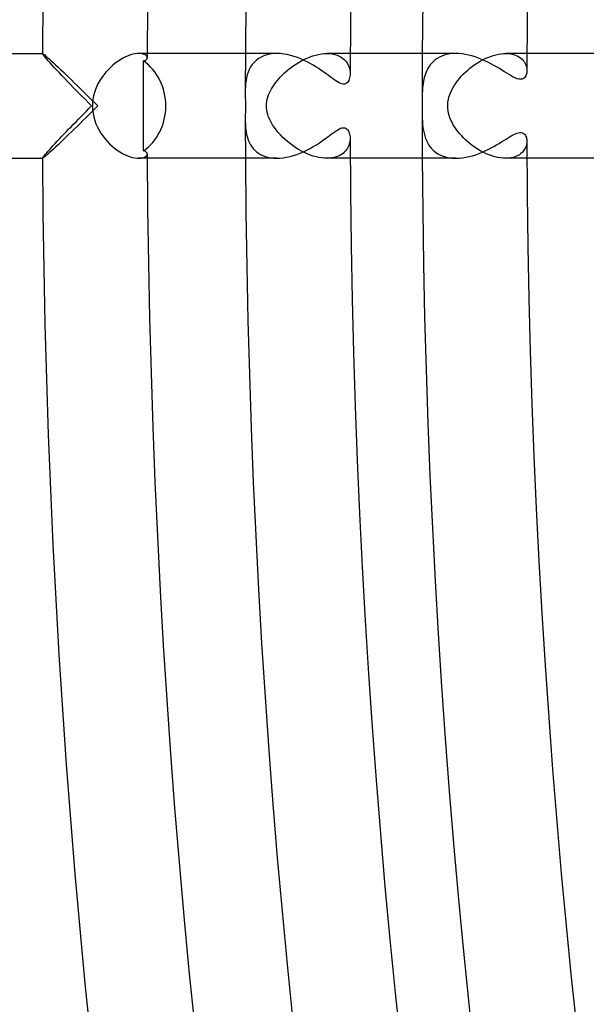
# Model space of a CAD drawing. Header units: millimetres. Extents: x -385 to 385, y -385 to 385.
# Tile 14 of 103: x -346 to -324, y -34 to 3. Entities that reach past the tile are written whole.
import ezdxf

# ---------------------------------------------------------------- set-up
doc = ezdxf.new("R2010")
doc.units = ezdxf.units.MM
doc.layers.add('HIDDEN', color=7, linetype='Continuous')
doc.layers.add('THICK', color=7, linetype='Continuous')

msp = doc.modelspace()

# ---------------------------------------------------------------- linework, layer by layer
at = {"layer": 'HIDDEN'}
for p, q in [((-344.994, 1.998), (-344.993, 1.999)), ((-344.994, 1.997), (-344.994, 1.998)), ((-344.994, 1.998), (-344.994, 1.998)), ((-344.987, 1.98), (-344.994, 1.997)), ((-344.993, 1.999), (-344.993, 2)), ((-344.993, 2), (-344.992, 2)), ((-344.992, 2), (-344.991, 2)), ((-344.967, 1.95), (-344.987, 1.98)), ((-344.935, 1.908), (-344.967, 1.95)), ((-344.89, 1.855), (-344.935, 1.908)), ((-341.725, 1.912), (-341.822, 1.87)), ((-341.632, 1.945), (-341.725, 1.912)), ((-341.544, 1.97), (-341.632, 1.945)), ((-341.46, 1.987), (-341.544, 1.97)), ((-341.381, 1.997), (-341.46, 1.987)), ((-341.309, 2), (-341.381, 1.997)), ((-340.994, 2), (-341.31, 2)), ((-341.236, 1.996), (-341.309, 2)), ((-341.172, 1.985), (-341.236, 1.996)), ((-341.118, 1.968), (-341.172, 1.985)), ((-341.074, 1.947), (-341.118, 1.968)), ((-341.039, 1.922), (-341.074, 1.947)), ((-341.015, 1.894), (-341.039, 1.922)), ((-341, 1.865), (-341.015, 1.894)), ((-336.542, 1.913), (-336.649, 1.865)), ((-336.428, 1.951), (-336.542, 1.913)), ((-336.306, 1.979), (-336.428, 1.951)), ((-336.178, 1.995), (-336.306, 1.979)), ((-336.045, 2), (-336.178, 1.995)), ((-334.778, 1.872), (-334.67, 1.91)), ((-334.67, 1.91), (-334.561, 1.941)), ((-334.561, 1.941), (-334.451, 1.966)), ((-334.451, 1.966), (-334.343, 1.985)), ((-334.343, 1.985), (-334.236, 1.996)), ((-334.236, 1.996), (-334.132, 2)), ((-334.132, 2), (-334.027, 1.996)), ((-333.244, 2), (-334.131, 2)), ((-334.027, 1.996), (-333.928, 1.984)), ((-333.928, 1.984), (-333.833, 1.964)), ((-333.833, 1.964), (-333.745, 1.936)), ((-333.745, 1.936), (-333.663, 1.901)), ((-333.663, 1.901), (-333.589, 1.86)), ((-329.747, 1.901), (-329.837, 1.859)), ((-329.652, 1.936), (-329.747, 1.901)), ((-329.55, 1.963), (-329.652, 1.936)), ((-329.442, 1.984), (-329.55, 1.963)), ((-329.328, 1.996), (-329.442, 1.984)), ((-329.21, 2), (-329.328, 1.996)), ((-327.982, 1.852), (-327.88, 1.891)), ((-327.88, 1.891), (-327.779, 1.925)), ((-327.779, 1.925), (-327.678, 1.952)), ((-327.678, 1.952), (-327.58, 1.973)), ((-327.58, 1.973), (-327.484, 1.988)), ((-327.484, 1.988), (-327.391, 1.997)), ((-327.391, 1.997), (-327.301, 2)), ((-326.494, 2), (-327.302, 2)), ((-327.301, 2), (-327.21, 1.997)), ((-327.21, 1.997), (-327.124, 1.987)), ((-327.124, 1.987), (-327.044, 1.972)), ((-327.044, 1.972), (-326.969, 1.951)), ((-326.969, 1.951), (-326.9, 1.925)), ((-326.9, 1.925), (-326.837, 1.894)), ((-326.837, 1.894), (-326.78, 1.86)), ((-344.836, 1.792), (-344.89, 1.855)), ((-344.772, 1.719), (-344.836, 1.792)), ((-344.7, 1.639), (-344.772, 1.719)), ((-344.62, 1.553), (-344.7, 1.639)), ((-344.535, 1.46), (-344.62, 1.553)), ((-342.308, 1.554), (-342.401, 1.47)), ((-342.213, 1.631), (-342.308, 1.554)), ((-342.115, 1.702), (-342.213, 1.631)), ((-342.017, 1.765), (-342.115, 1.702)), ((-341.919, 1.822), (-342.017, 1.765)), ((-341.822, 1.87), (-341.919, 1.822)), ((-340.995, 1.835), (-341, 1.865)), ((-336.985, 1.579), (-337.046, 1.488)), ((-336.915, 1.663), (-336.985, 1.579)), ((-336.836, 1.739), (-336.915, 1.663)), ((-336.747, 1.806), (-336.836, 1.739)), ((-336.649, 1.865), (-336.747, 1.806)), ((-335.488, 1.48), (-335.394, 1.547)), ((-335.394, 1.547), (-335.297, 1.611)), ((-335.297, 1.611), (-335.198, 1.672)), ((-335.198, 1.672), (-335.096, 1.728)), ((-335.096, 1.728), (-334.992, 1.781)), ((-334.992, 1.781), (-334.886, 1.829)), ((-334.886, 1.829), (-334.778, 1.872)), ((-333.589, 1.86), (-333.522, 1.813)), ((-333.522, 1.813), (-333.462, 1.76)), ((-333.462, 1.76), (-333.41, 1.703)), ((-333.41, 1.703), (-333.365, 1.641)), ((-333.365, 1.641), (-333.328, 1.576)), ((-333.328, 1.576), (-333.298, 1.509)), ((-333.298, 1.509), (-333.275, 1.44)), ((-330.185, 1.57), (-330.236, 1.498)), ((-330.128, 1.637), (-330.185, 1.57)), ((-330.065, 1.7), (-330.128, 1.637)), ((-329.995, 1.759), (-330.065, 1.7)), ((-329.919, 1.812), (-329.995, 1.759)), ((-329.837, 1.859), (-329.919, 1.812)), ((-328.67, 1.443), (-328.578, 1.513)), ((-328.578, 1.513), (-328.482, 1.581)), ((-328.482, 1.581), (-328.385, 1.645)), ((-328.385, 1.645), (-328.286, 1.704)), ((-328.286, 1.704), (-328.186, 1.758)), ((-328.186, 1.758), (-328.085, 1.808)), ((-328.085, 1.808), (-327.982, 1.852)), ((-326.78, 1.86), (-326.728, 1.822)), ((-326.728, 1.822), (-326.682, 1.781)), ((-326.682, 1.781), (-326.641, 1.737)), ((-326.641, 1.737), (-326.606, 1.691)), ((-326.606, 1.691), (-326.576, 1.643)), ((-326.576, 1.643), (-326.551, 1.594)), ((-326.551, 1.594), (-326.531, 1.544)), ((-326.531, 1.544), (-326.515, 1.494)), ((-344.444, 1.363), (-344.535, 1.46)), ((-344.348, 1.261), (-344.444, 1.363)), ((-344.248, 1.156), (-344.348, 1.261)), ((-344.144, 1.048), (-344.248, 1.156)), ((-342.656, 1.188), (-342.732, 1.084)), ((-342.576, 1.287), (-342.656, 1.188)), ((-342.49, 1.382), (-342.576, 1.287)), ((-342.401, 1.47), (-342.49, 1.382)), ((-337.174, 1.186), (-337.201, 1.078)), ((-337.14, 1.291), (-337.174, 1.186)), ((-337.098, 1.392), (-337.14, 1.291)), ((-337.046, 1.488), (-337.098, 1.392)), ((-335.902, 1.112), (-335.828, 1.188)), ((-335.828, 1.188), (-335.749, 1.263)), ((-335.749, 1.263), (-335.666, 1.337)), ((-335.666, 1.337), (-335.578, 1.41)), ((-335.578, 1.41), (-335.488, 1.48)), ((-333.275, 1.44), (-333.26, 1.371)), ((-333.26, 1.371), (-333.251, 1.302)), ((-333.251, 1.302), (-333.248, 1.234)), ((-330.384, 1.187), (-330.409, 1.105)), ((-330.355, 1.268), (-330.384, 1.187)), ((-330.321, 1.347), (-330.355, 1.268)), ((-330.281, 1.424), (-330.321, 1.347)), ((-330.236, 1.498), (-330.281, 1.424)), ((-329.073, 1.051), (-329.001, 1.133)), ((-329.001, 1.133), (-328.924, 1.214)), ((-328.924, 1.214), (-328.843, 1.292)), ((-328.843, 1.292), (-328.758, 1.369)), ((-328.758, 1.369), (-328.67, 1.443)), ((-326.515, 1.494), (-326.505, 1.444)), ((-326.505, 1.444), (-326.499, 1.395)), ((-326.499, 1.395), (-326.497, 1.348)), ((-344.037, 0.937), (-344.144, 1.048)), ((-343.928, 0.824), (-344.037, 0.937)), ((-343.817, 0.709), (-343.928, 0.824)), ((-342.865, 0.864), (-342.921, 0.748)), ((-342.801, 0.976), (-342.865, 0.864)), ((-342.732, 1.084), (-342.801, 0.976)), ((-337.235, 0.854), (-337.244, 0.739)), ((-337.221, 0.967), (-337.235, 0.854)), ((-337.201, 1.078), (-337.221, 0.967)), ((-336.202, 0.73), (-336.151, 0.806)), ((-336.151, 0.806), (-336.096, 0.882)), ((-336.096, 0.882), (-336.036, 0.959)), ((-336.036, 0.959), (-335.971, 1.036)), ((-335.971, 1.036), (-335.902, 1.112)), ((-330.472, 0.765), (-330.48, 0.677)), ((-330.461, 0.851), (-330.472, 0.765)), ((-330.447, 0.937), (-330.461, 0.851)), ((-330.43, 1.021), (-330.447, 0.937)), ((-330.409, 1.105), (-330.43, 1.021)), ((-329.315, 0.707), (-329.261, 0.796)), ((-329.261, 0.796), (-329.203, 0.882)), ((-329.203, 0.882), (-329.14, 0.967)), ((-329.14, 0.967), (-329.073, 1.051)), ((-343.703, 0.593), (-343.817, 0.709)), ((-343.588, 0.475), (-343.703, 0.593)), ((-343.472, 0.357), (-343.588, 0.475)), ((-343.045, 0.381), (-343.068, 0.255)), ((-343.012, 0.506), (-343.045, 0.381)), ((-342.971, 0.629), (-343.012, 0.506)), ((-342.921, 0.748), (-342.971, 0.629)), ((-337.248, 0.623), (-337.25, 0.507)), ((-337.25, 0.507), (-337.249, 0.45)), ((-337.249, 0.45), (-337.249, 0.393)), ((-337.249, 0.393), (-337.248, 0.337)), ((-337.244, 0.739), (-337.248, 0.623)), ((-336.39, 0.336), (-336.361, 0.418)), ((-336.361, 0.418), (-336.327, 0.499)), ((-336.327, 0.499), (-336.289, 0.578)), ((-336.289, 0.578), (-336.247, 0.655)), ((-336.247, 0.655), (-336.202, 0.73)), ((-330.495, 0.409), (-330.497, 0.32)), ((-330.491, 0.499), (-330.495, 0.409)), ((-330.487, 0.588), (-330.491, 0.499)), ((-330.48, 0.677), (-330.487, 0.588)), ((-329.473, 0.336), (-329.443, 0.43)), ((-329.443, 0.43), (-329.406, 0.524)), ((-329.406, 0.524), (-329.363, 0.617)), ((-329.363, 0.617), (-329.315, 0.707)), ((-343.355, 0.239), (-343.472, 0.357)), ((-343.236, 0.119), (-343.355, 0.239)), ((-343.117, 0), (-343.236, 0.119)), ((-343.083, 0.128), (-343.087, 0)), ((-343.068, 0.255), (-343.083, 0.128)), ((-337.248, 0.337), (-337.248, 0.284)), ((-337.248, 0.284), (-337.247, 0.232)), ((-337.247, 0.232), (-337.246, 0.183)), ((-337.246, 0.183), (-337.246, 0.135)), ((-337.246, 0.135), (-337.245, 0.088)), ((-337.245, 0.088), (-337.245, 0.044)), ((-337.245, 0.044), (-337.245, 0)), ((-337.245, 0), (-337.245, -0.052)), ((-336.443, 0), (-336.44, 0.085)), ((-336.44, 0.085), (-336.43, 0.169)), ((-336.43, 0.169), (-336.413, 0.252)), ((-336.413, 0.252), (-336.39, 0.336)), ((-330.498, 0.234), (-330.499, 0.153)), ((-330.499, 0.153), (-330.499, 0.075)), ((-330.499, 0.075), (-330.499, 0)), ((-330.497, 0.32), (-330.498, 0.234)), ((-329.52, 0), (-329.518, 0.078)), ((-329.517, -0.093), (-329.52, 0)), ((-329.518, 0.078), (-329.51, 0.16)), ((-329.51, 0.16), (-329.495, 0.246)), ((-329.495, 0.246), (-329.473, 0.336)), ((-343.517, -0.403), (-343.418, -0.303)), ((-343.418, -0.303), (-343.318, -0.202)), ((-343.318, -0.202), (-343.218, -0.101)), ((-343.218, -0.101), (-343.117, 0)), ((-343.087, 0), (-343.082, -0.14)), ((-343.082, -0.14), (-343.064, -0.281)), ((-343.064, -0.281), (-343.036, -0.419)), ((-337.248, -0.31), (-337.249, -0.361)), ((-337.249, -0.361), (-337.249, -0.41)), ((-337.247, -0.259), (-337.248, -0.31)), ((-337.246, -0.207), (-337.247, -0.259)), ((-337.245, -0.104), (-337.246, -0.156)), ((-337.246, -0.156), (-337.246, -0.207)), ((-337.245, -0.052), (-337.245, -0.104)), ((-336.441, -0.074), (-336.443, 0)), ((-336.432, -0.153), (-336.441, -0.074)), ((-336.416, -0.238), (-336.432, -0.153)), ((-336.392, -0.328), (-336.416, -0.238)), ((-336.359, -0.425), (-336.392, -0.328)), ((-330.499, 0), (-330.499, -0.076)), ((-330.499, -0.076), (-330.499, -0.16)), ((-330.499, -0.16), (-330.498, -0.254)), ((-330.498, -0.254), (-330.496, -0.359)), ((-330.496, -0.359), (-330.492, -0.475)), ((-329.506, -0.185), (-329.517, -0.093)), ((-329.488, -0.276), (-329.506, -0.185)), ((-329.464, -0.366), (-329.488, -0.276)), ((-329.434, -0.455), (-329.464, -0.366)), ((-343.902, -0.797), (-343.808, -0.7)), ((-343.808, -0.7), (-343.712, -0.602)), ((-343.712, -0.602), (-343.615, -0.503)), ((-343.615, -0.503), (-343.517, -0.403)), ((-343.036, -0.419), (-342.997, -0.553)), ((-342.997, -0.553), (-342.95, -0.682)), ((-342.95, -0.682), (-342.894, -0.806)), ((-337.249, -0.41), (-337.25, -0.459)), ((-337.25, -0.459), (-337.25, -0.507)), ((-337.25, -0.507), (-337.249, -0.589)), ((-337.249, -0.589), (-337.247, -0.672)), ((-337.247, -0.672), (-337.243, -0.755)), ((-336.316, -0.524), (-336.359, -0.425)), ((-336.265, -0.624), (-336.316, -0.524)), ((-336.206, -0.723), (-336.265, -0.624)), ((-336.14, -0.822), (-336.206, -0.723)), ((-330.492, -0.475), (-330.486, -0.593)), ((-330.486, -0.593), (-330.477, -0.709)), ((-330.477, -0.709), (-330.465, -0.822)), ((-329.398, -0.543), (-329.434, -0.455)), ((-329.356, -0.631), (-329.398, -0.543)), ((-329.308, -0.719), (-329.356, -0.631)), ((-329.254, -0.806), (-329.308, -0.719)), ((-344.263, -1.172), (-344.176, -1.081)), ((-344.176, -1.081), (-344.087, -0.988)), ((-344.087, -0.988), (-343.996, -0.893)), ((-343.996, -0.893), (-343.902, -0.797)), ((-342.894, -0.806), (-342.832, -0.925)), ((-342.832, -0.925), (-342.763, -1.038)), ((-342.763, -1.038), (-342.688, -1.146)), ((-337.243, -0.755), (-337.236, -0.839)), ((-337.236, -0.839), (-337.227, -0.923)), ((-337.227, -0.923), (-337.215, -1.007)), ((-337.215, -1.007), (-337.198, -1.091)), ((-337.198, -1.091), (-337.178, -1.173)), ((-336.068, -0.919), (-336.14, -0.822)), ((-335.989, -1.015), (-336.068, -0.919)), ((-335.905, -1.109), (-335.989, -1.015)), ((-335.816, -1.2), (-335.905, -1.109)), ((-330.465, -0.822), (-330.448, -0.933)), ((-330.448, -0.933), (-330.425, -1.041)), ((-330.425, -1.041), (-330.397, -1.146)), ((-329.195, -0.893), (-329.254, -0.806)), ((-329.131, -0.979), (-329.195, -0.893)), ((-329.061, -1.064), (-329.131, -0.979)), ((-328.987, -1.148), (-329.061, -1.064)), ((-344.581, -1.51), (-344.507, -1.431)), ((-344.507, -1.431), (-344.429, -1.347)), ((-344.429, -1.347), (-344.348, -1.261)), ((-344.348, -1.261), (-344.263, -1.172)), ((-342.688, -1.146), (-342.607, -1.25)), ((-342.607, -1.25), (-342.521, -1.349)), ((-342.521, -1.349), (-342.431, -1.442)), ((-342.431, -1.442), (-342.336, -1.53)), ((-337.178, -1.173), (-337.153, -1.254)), ((-337.153, -1.254), (-337.124, -1.333)), ((-337.124, -1.333), (-337.089, -1.41)), ((-337.089, -1.41), (-337.048, -1.485)), ((-337.048, -1.485), (-337.002, -1.556)), ((-335.723, -1.287), (-335.816, -1.2)), ((-335.627, -1.37), (-335.723, -1.287)), ((-335.527, -1.45), (-335.627, -1.37)), ((-335.425, -1.525), (-335.527, -1.45)), ((-333.279, -1.452), (-333.298, -1.508)), ((-333.265, -1.397), (-333.279, -1.452)), ((-333.255, -1.341), (-333.265, -1.397)), ((-333.249, -1.287), (-333.255, -1.341)), ((-333.248, -1.234), (-333.249, -1.287)), ((-330.397, -1.146), (-330.362, -1.248)), ((-330.362, -1.248), (-330.32, -1.347)), ((-330.32, -1.347), (-330.271, -1.442)), ((-330.271, -1.442), (-330.213, -1.531)), ((-328.908, -1.23), (-328.987, -1.148)), ((-328.825, -1.309), (-328.908, -1.23)), ((-328.738, -1.386), (-328.825, -1.309)), ((-328.648, -1.46), (-328.738, -1.386)), ((-328.554, -1.531), (-328.648, -1.46)), ((-326.51, -1.471), (-326.527, -1.533)), ((-326.5, -1.409), (-326.51, -1.471)), ((-326.497, -1.348), (-326.5, -1.409)), ((-344.919, -1.889), (-344.879, -1.841)), ((-344.879, -1.841), (-344.831, -1.786)), ((-344.831, -1.786), (-344.777, -1.725)), ((-344.777, -1.725), (-344.717, -1.658)), ((-344.717, -1.658), (-344.652, -1.587)), ((-344.652, -1.587), (-344.581, -1.51)), ((-342.336, -1.53), (-342.239, -1.611)), ((-342.239, -1.611), (-342.14, -1.685)), ((-342.14, -1.685), (-342.039, -1.752)), ((-342.039, -1.752), (-341.938, -1.812)), ((-341.938, -1.812), (-341.837, -1.863)), ((-341.837, -1.863), (-341.738, -1.906)), ((-341.015, -1.894), (-341, -1.865)), ((-341, -1.865), (-340.995, -1.835)), ((-337.002, -1.556), (-336.949, -1.625)), ((-336.949, -1.625), (-336.89, -1.689)), ((-336.89, -1.689), (-336.824, -1.749)), ((-336.824, -1.749), (-336.751, -1.803)), ((-336.751, -1.803), (-336.672, -1.853)), ((-336.672, -1.853), (-336.585, -1.896)), ((-335.32, -1.596), (-335.425, -1.525)), ((-335.213, -1.663), (-335.32, -1.596)), ((-335.104, -1.724), (-335.213, -1.663)), ((-334.994, -1.78), (-335.104, -1.724)), ((-334.883, -1.83), (-334.994, -1.78)), ((-334.771, -1.875), (-334.883, -1.83)), ((-334.659, -1.913), (-334.771, -1.875)), ((-333.574, -1.85), (-333.636, -1.887)), ((-333.518, -1.81), (-333.574, -1.85)), ((-333.468, -1.766), (-333.518, -1.81)), ((-333.423, -1.718), (-333.468, -1.766)), ((-333.384, -1.669), (-333.423, -1.718)), ((-333.35, -1.617), (-333.384, -1.669)), ((-333.321, -1.563), (-333.35, -1.617)), ((-333.298, -1.508), (-333.321, -1.563)), ((-330.213, -1.531), (-330.147, -1.616)), ((-330.147, -1.616), (-330.073, -1.693)), ((-330.073, -1.693), (-329.99, -1.763)), ((-329.99, -1.763), (-329.899, -1.824)), ((-329.899, -1.824), (-329.8, -1.878)), ((-329.8, -1.878), (-329.693, -1.922)), ((-328.458, -1.598), (-328.554, -1.531)), ((-328.358, -1.661), (-328.458, -1.598)), ((-328.256, -1.721), (-328.358, -1.661)), ((-328.152, -1.775), (-328.256, -1.721)), ((-328.047, -1.825), (-328.152, -1.775)), ((-327.94, -1.869), (-328.047, -1.825)), ((-327.831, -1.908), (-327.94, -1.869)), ((-326.785, -1.863), (-326.854, -1.903)), ((-326.723, -1.818), (-326.785, -1.863)), ((-326.668, -1.767), (-326.723, -1.818)), ((-326.621, -1.713), (-326.668, -1.767)), ((-326.583, -1.655), (-326.621, -1.713)), ((-326.551, -1.595), (-326.583, -1.655)), ((-326.527, -1.533), (-326.551, -1.595)), ((-344.994, -1.997), (-344.989, -1.983)), ((-344.994, -1.998), (-344.994, -1.997)), ((-344.993, -1.999), (-344.994, -1.998)), ((-344.994, -1.998), (-344.994, -1.998)), ((-344.993, -2), (-344.993, -1.999)), ((-344.992, -2), (-344.993, -2)), ((-344.991, -2), (-344.992, -2)), ((-344.989, -1.983), (-344.975, -1.961)), ((-344.975, -1.961), (-344.951, -1.929)), ((-344.951, -1.929), (-344.919, -1.889)), ((-341.738, -1.906), (-341.643, -1.941)), ((-341.643, -1.941), (-341.551, -1.968)), ((-341.551, -1.968), (-341.464, -1.986)), ((-341.464, -1.986), (-341.383, -1.997)), ((-341.383, -1.997), (-341.309, -2)), ((-340.994, -2), (-341.31, -2)), ((-341.309, -2), (-341.236, -1.996)), ((-341.236, -1.996), (-341.173, -1.985)), ((-341.173, -1.985), (-341.118, -1.968)), ((-341.118, -1.968), (-341.074, -1.947)), ((-341.074, -1.947), (-341.039, -1.922)), ((-341.039, -1.922), (-341.015, -1.894)), ((-336.585, -1.896), (-336.491, -1.932)), ((-336.491, -1.932), (-336.39, -1.961)), ((-336.39, -1.961), (-336.282, -1.982)), ((-336.282, -1.982), (-336.168, -1.996)), ((-336.168, -1.996), (-336.048, -2)), ((-334.548, -1.944), (-334.659, -1.913)), ((-334.439, -1.969), (-334.548, -1.944)), ((-334.333, -1.986), (-334.439, -1.969)), ((-334.229, -1.997), (-334.333, -1.986)), ((-334.13, -2), (-334.229, -1.997)), ((-333.244, -2), (-334.131, -2)), ((-334.034, -1.996), (-334.13, -2)), ((-333.942, -1.986), (-334.034, -1.996)), ((-333.857, -1.97), (-333.942, -1.986)), ((-333.777, -1.947), (-333.857, -1.97)), ((-333.703, -1.92), (-333.777, -1.947)), ((-333.636, -1.887), (-333.703, -1.92)), ((-329.693, -1.922), (-329.579, -1.956)), ((-329.579, -1.956), (-329.46, -1.981)), ((-329.46, -1.981), (-329.335, -1.995)), ((-329.335, -1.995), (-329.206, -2)), ((-327.723, -1.94), (-327.831, -1.908)), ((-327.615, -1.966), (-327.723, -1.94)), ((-327.508, -1.985), (-327.615, -1.966)), ((-327.404, -1.996), (-327.508, -1.985)), ((-327.302, -2), (-327.404, -1.996)), ((-327.201, -1.996), (-327.302, -2)), ((-326.494, -2), (-327.302, -2)), ((-327.105, -1.984), (-327.201, -1.996)), ((-327.014, -1.964), (-327.105, -1.984)), ((-326.93, -1.937), (-327.014, -1.964)), ((-326.854, -1.903), (-326.93, -1.937))]:
    msp.add_line(p, q, dxfattribs=at)
for radius, start, end in [(337.25, 179.6602, 179.9139), (330.5, 179.65327, 180.00002), (330.5, 180.00002, 180.34673), (337.25, 180.0861, 180.3398)]:
    msp.add_arc((0, 0), radius, start, end, dxfattribs=at)
at = {"layer": 'THICK'}
for p, q in [((-377, 2), (-344.991, 2)), ((-344.991, 2), (-344.975, 1.994)), ((-344.975, 1.994), (-344.948, 1.975)), ((-344.948, 1.975), (-344.909, 1.945)), ((-344.909, 1.945), (-344.859, 1.904)), ((-344.859, 1.904), (-344.8, 1.853)), ((-336.048, 2), (-340.994, 2)), ((-335.915, 1.995), (-336.045, 2)), ((-335.782, 1.98), (-335.915, 1.995)), ((-335.649, 1.957), (-335.782, 1.98)), ((-335.517, 1.926), (-335.649, 1.957)), ((-335.386, 1.888), (-335.517, 1.926)), ((-335.257, 1.844), (-335.386, 1.888)), ((-329.208, 2), (-333.244, 2)), ((-329.091, 1.996), (-329.21, 2)), ((-328.969, 1.985), (-329.091, 1.996)), ((-328.845, 1.966), (-328.969, 1.985)), ((-328.721, 1.94), (-328.845, 1.966)), ((-328.596, 1.908), (-328.721, 1.94)), ((-328.472, 1.87), (-328.596, 1.908)), ((-322.366, 2), (-326.494, 2)), ((-344.8, 1.853), (-344.733, 1.793)), ((-344.733, 1.793), (-344.658, 1.725)), ((-344.658, 1.725), (-344.577, 1.65)), ((-344.577, 1.65), (-344.49, 1.569)), ((-344.49, 1.569), (-344.398, 1.482)), ((-341.139, 1.429), (-341.138, 1.716)), ((-341.138, 1.716), (-341.111, 1.723)), ((-341.111, 1.723), (-341.087, 1.731)), ((-341.087, 1.731), (-341.065, 1.74)), ((-341.065, 1.74), (-341.047, 1.751)), ((-341.047, 1.751), (-341.031, 1.763)), ((-341.031, 1.763), (-341.018, 1.776)), ((-341.018, 1.776), (-341.008, 1.79)), ((-341.008, 1.79), (-341.001, 1.804)), ((-341.001, 1.804), (-340.997, 1.819)), ((-340.997, 1.819), (-340.995, 1.835)), ((-335.131, 1.794), (-335.257, 1.844)), ((-335.008, 1.74), (-335.131, 1.794)), ((-334.888, 1.682), (-335.008, 1.74)), ((-334.771, 1.62), (-334.888, 1.682)), ((-334.659, 1.556), (-334.771, 1.62)), ((-334.55, 1.49), (-334.659, 1.556)), ((-328.348, 1.827), (-328.472, 1.87)), ((-328.226, 1.778), (-328.348, 1.827)), ((-328.106, 1.726), (-328.226, 1.778)), ((-327.989, 1.669), (-328.106, 1.726)), ((-327.873, 1.61), (-327.989, 1.669)), ((-327.761, 1.549), (-327.873, 1.61)), ((-327.652, 1.487), (-327.761, 1.549)), ((-344.398, 1.482), (-344.302, 1.391)), ((-344.302, 1.391), (-344.202, 1.296)), ((-344.202, 1.296), (-344.1, 1.198)), ((-344.1, 1.198), (-343.995, 1.097)), ((-341.14, 1.142), (-341.139, 1.429)), ((-341.14, 0.855), (-341.14, 1.142)), ((-334.446, 1.424), (-334.55, 1.49)), ((-334.348, 1.358), (-334.446, 1.424)), ((-334.255, 1.293), (-334.348, 1.358)), ((-334.167, 1.23), (-334.255, 1.293)), ((-334.085, 1.169), (-334.167, 1.23)), ((-334.007, 1.112), (-334.085, 1.169)), ((-333.25, 1.177), (-333.257, 1.121)), ((-333.248, 1.234), (-333.25, 1.177)), ((-327.548, 1.425), (-327.652, 1.487)), ((-327.449, 1.363), (-327.548, 1.425)), ((-327.354, 1.304), (-327.449, 1.363)), ((-327.264, 1.248), (-327.354, 1.304)), ((-327.18, 1.196), (-327.264, 1.248)), ((-327.098, 1.147), (-327.18, 1.196)), ((-327.019, 1.103), (-327.098, 1.147)), ((-326.54, 1.151), (-326.562, 1.112)), ((-326.524, 1.187), (-326.54, 1.151)), ((-326.513, 1.224), (-326.524, 1.187)), ((-326.504, 1.263), (-326.513, 1.224)), ((-326.499, 1.304), (-326.504, 1.263)), ((-326.497, 1.348), (-326.499, 1.304)), ((-343.995, 1.097), (-343.888, 0.993)), ((-343.888, 0.993), (-343.779, 0.887)), ((-343.779, 0.887), (-343.67, 0.78)), ((-343.67, 0.78), (-343.559, 0.671)), ((-341.141, 0.569), (-341.14, 0.855)), ((-333.935, 1.059), (-334.007, 1.112)), ((-333.865, 1.008), (-333.935, 1.059)), ((-333.797, 0.961), (-333.865, 1.008)), ((-333.732, 0.919), (-333.797, 0.961)), ((-333.671, 0.884), (-333.732, 0.919)), ((-333.612, 0.857), (-333.671, 0.884)), ((-333.557, 0.839), (-333.612, 0.857)), ((-333.506, 0.831), (-333.557, 0.839)), ((-333.46, 0.834), (-333.506, 0.831)), ((-333.419, 0.847), (-333.46, 0.834)), ((-333.383, 0.869), (-333.419, 0.847)), ((-333.352, 0.897), (-333.383, 0.869)), ((-333.326, 0.932), (-333.352, 0.897)), ((-333.302, 0.973), (-333.326, 0.932)), ((-333.283, 1.018), (-333.302, 0.973)), ((-333.268, 1.068), (-333.283, 1.018)), ((-333.257, 1.121), (-333.268, 1.068)), ((-326.943, 1.066), (-327.019, 1.103)), ((-326.87, 1.038), (-326.943, 1.066)), ((-326.802, 1.02), (-326.87, 1.038)), ((-326.738, 1.015), (-326.802, 1.02)), ((-326.682, 1.023), (-326.738, 1.015)), ((-326.632, 1.044), (-326.682, 1.023)), ((-326.593, 1.076), (-326.632, 1.044)), ((-326.562, 1.112), (-326.593, 1.076)), ((-343.559, 0.671), (-343.447, 0.561)), ((-343.447, 0.561), (-343.334, 0.45)), ((-343.334, 0.45), (-343.221, 0.338)), ((-341.141, 0.284), (-341.141, 0.569)), ((-343.221, 0.338), (-343.108, 0.225)), ((-343.108, 0.225), (-342.995, 0.113)), ((-342.995, 0.113), (-342.883, 0)), ((-342.883, 0), (-342.995, -0.113)), ((-341.141, 0), (-341.141, 0.284)), ((-343.221, -0.338), (-343.334, -0.45)), ((-343.108, -0.225), (-343.221, -0.338)), ((-342.995, -0.113), (-343.108, -0.225)), ((-341.141, -0.284), (-341.141, 0)), ((-341.141, -0.569), (-341.141, -0.284)), ((-343.559, -0.671), (-343.67, -0.78)), ((-343.447, -0.561), (-343.559, -0.671)), ((-343.334, -0.45), (-343.447, -0.561)), ((-341.141, -0.855), (-341.141, -0.569)), ((-343.995, -1.097), (-344.1, -1.198)), ((-343.888, -0.993), (-343.995, -1.097)), ((-343.779, -0.887), (-343.888, -0.993)), ((-343.67, -0.78), (-343.779, -0.887)), ((-341.14, -1.142), (-341.141, -0.855)), ((-334.113, -1.189), (-334.021, -1.122)), ((-334.021, -1.122), (-333.936, -1.059)), ((-333.936, -1.059), (-333.856, -1.002)), ((-333.856, -1.002), (-333.782, -0.951)), ((-333.782, -0.951), (-333.716, -0.91)), ((-333.716, -0.91), (-333.657, -0.878)), ((-333.657, -0.878), (-333.605, -0.854)), ((-333.605, -0.854), (-333.558, -0.839)), ((-333.558, -0.839), (-333.514, -0.832)), ((-333.514, -0.832), (-333.471, -0.833)), ((-333.471, -0.833), (-333.433, -0.842)), ((-333.433, -0.842), (-333.397, -0.859)), ((-333.397, -0.859), (-333.366, -0.884)), ((-333.366, -0.884), (-333.338, -0.915)), ((-333.338, -0.915), (-333.314, -0.951)), ((-333.314, -0.951), (-333.294, -0.992)), ((-333.294, -0.992), (-333.277, -1.036)), ((-333.277, -1.036), (-333.265, -1.081)), ((-333.265, -1.081), (-333.256, -1.13)), ((-327.066, -1.129), (-326.999, -1.093)), ((-326.999, -1.093), (-326.936, -1.063)), ((-326.936, -1.063), (-326.875, -1.04)), ((-326.875, -1.04), (-326.818, -1.023)), ((-326.818, -1.023), (-326.766, -1.016)), ((-326.766, -1.016), (-326.718, -1.016)), ((-326.718, -1.016), (-326.675, -1.025)), ((-326.675, -1.025), (-326.638, -1.041)), ((-326.638, -1.041), (-326.605, -1.064)), ((-326.605, -1.064), (-326.577, -1.092)), ((-326.577, -1.092), (-326.553, -1.126)), ((-326.553, -1.126), (-326.533, -1.164)), ((-344.398, -1.482), (-344.49, -1.569)), ((-344.302, -1.391), (-344.398, -1.482)), ((-344.202, -1.296), (-344.302, -1.391)), ((-344.1, -1.198), (-344.202, -1.296)), ((-341.139, -1.429), (-341.14, -1.142)), ((-341.138, -1.716), (-341.139, -1.429)), ((-334.652, -1.552), (-334.534, -1.48)), ((-334.534, -1.48), (-334.421, -1.407)), ((-334.421, -1.407), (-334.312, -1.333)), ((-334.312, -1.333), (-334.21, -1.26)), ((-334.21, -1.26), (-334.113, -1.189)), ((-333.256, -1.13), (-333.25, -1.181)), ((-333.25, -1.181), (-333.248, -1.234)), ((-327.757, -1.547), (-327.654, -1.488)), ((-327.654, -1.488), (-327.556, -1.43)), ((-327.556, -1.43), (-327.463, -1.372)), ((-327.463, -1.372), (-327.374, -1.317)), ((-327.374, -1.317), (-327.29, -1.264)), ((-327.29, -1.264), (-327.211, -1.215)), ((-327.211, -1.215), (-327.136, -1.169)), ((-327.136, -1.169), (-327.066, -1.129)), ((-326.533, -1.164), (-326.518, -1.206)), ((-326.518, -1.206), (-326.507, -1.251)), ((-326.507, -1.251), (-326.5, -1.298)), ((-326.5, -1.298), (-326.497, -1.348)), ((-344.8, -1.853), (-344.859, -1.904)), ((-344.733, -1.793), (-344.8, -1.853)), ((-344.658, -1.725), (-344.733, -1.793)), ((-344.577, -1.65), (-344.658, -1.725)), ((-344.49, -1.569), (-344.577, -1.65)), ((-341.111, -1.723), (-341.138, -1.717)), ((-341.087, -1.731), (-341.111, -1.723)), ((-341.065, -1.74), (-341.087, -1.731)), ((-341.047, -1.751), (-341.065, -1.74)), ((-341.031, -1.763), (-341.047, -1.751)), ((-341.018, -1.776), (-341.031, -1.763)), ((-341.008, -1.79), (-341.018, -1.776)), ((-341.001, -1.804), (-341.008, -1.79)), ((-340.997, -1.82), (-341.001, -1.804)), ((-340.995, -1.835), (-340.997, -1.82)), ((-335.409, -1.896), (-335.279, -1.852)), ((-335.279, -1.852), (-335.15, -1.802)), ((-335.15, -1.802), (-335.022, -1.747)), ((-335.022, -1.747), (-334.896, -1.686)), ((-334.896, -1.686), (-334.773, -1.621)), ((-334.773, -1.621), (-334.652, -1.552)), ((-328.57, -1.901), (-328.446, -1.861)), ((-328.446, -1.861), (-328.323, -1.817)), ((-328.323, -1.817), (-328.204, -1.769)), ((-328.204, -1.769), (-328.087, -1.717)), ((-328.087, -1.717), (-327.974, -1.662)), ((-327.974, -1.662), (-327.864, -1.605)), ((-327.864, -1.605), (-327.757, -1.547)), ((-377, -2), (-344.991, -2)), ((-344.975, -1.994), (-344.991, -2)), ((-344.948, -1.975), (-344.975, -1.994)), ((-344.909, -1.945), (-344.948, -1.975)), ((-344.859, -1.904), (-344.909, -1.945)), ((-336.048, -2), (-340.994, -2)), ((-336.048, -2), (-335.926, -1.996)), ((-335.926, -1.996), (-335.799, -1.983)), ((-335.799, -1.983), (-335.67, -1.962)), ((-335.67, -1.962), (-335.54, -1.932)), ((-335.54, -1.932), (-335.409, -1.896)), ((-329.208, -2), (-333.244, -2)), ((-329.206, -2), (-329.08, -1.996)), ((-329.08, -1.996), (-328.952, -1.983)), ((-328.952, -1.983), (-328.823, -1.962)), ((-328.823, -1.962), (-328.696, -1.935)), ((-328.696, -1.935), (-328.57, -1.901)), ((-322.366, -2), (-326.494, -2))]:
    msp.add_line(p, q, dxfattribs=at)
for radius, start, end in [(345, 135.33217, 179.66788), (341, 135.30834, 179.69165), (337.25, 135.33979, 179.6602), (333.25, 135.21225, 179.78774), (330.5, 135.34673, 179.65327), (326.5, 135.23649, 179.7635), (333.25, 180.21226, 224.78775), (326.5, 180.2365, 224.76351), (341, 180.30835, 224.69166), (345, 180.33212, 224.66783), (337.25, 180.3398, 224.66021), (330.5, 180.34673, 224.65327)]:
    msp.add_arc((0, 0), radius, start, end, dxfattribs=at)
for start_param, end_param in [(-1.570796, -0.539013), (-2.60258, -1.570796)]:
    msp.add_ellipse((-342.038, 0), major_axis=(0, 2), ratio=0.876667, start_param=start_param, end_param=end_param, dxfattribs=at)

doc.saveas('drawing.dxf')
